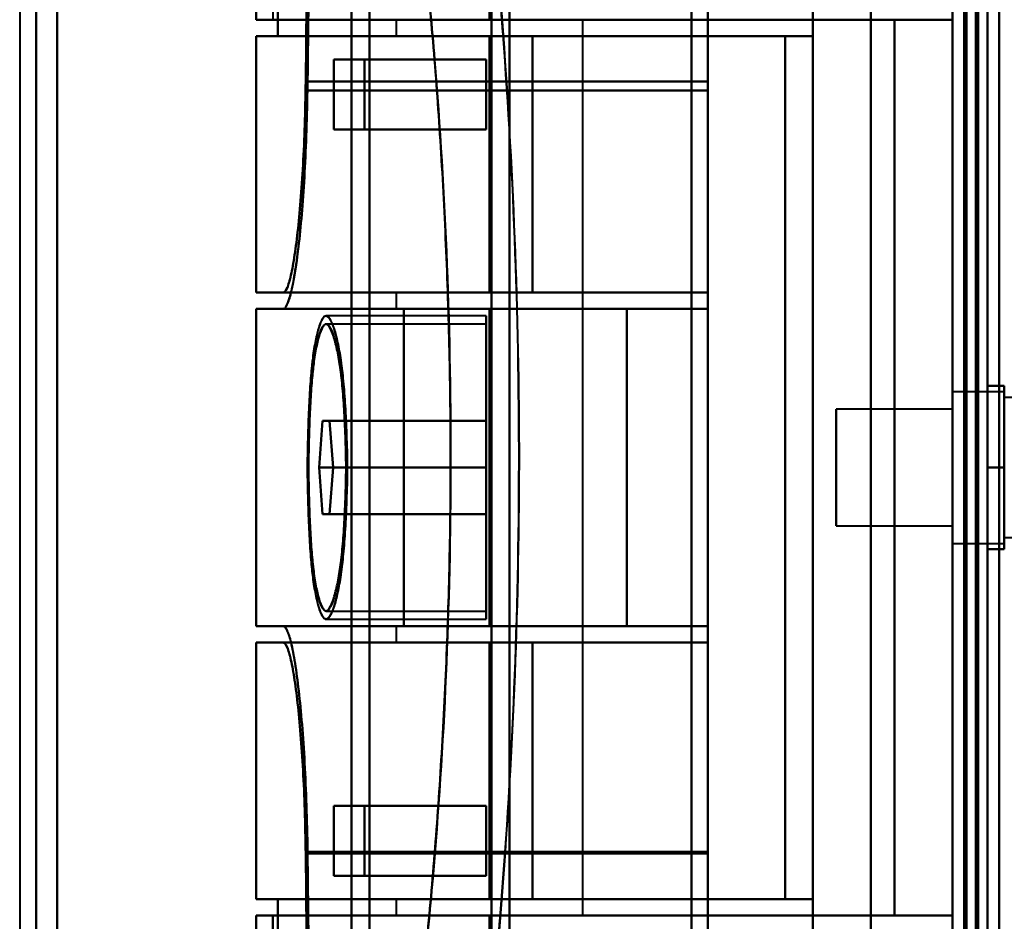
# Model space of a CAD drawing. Header units: millimetres. Extents: x -1087 to 1688, y -120 to 1046.
# Tile 8 of 78: x -625 to -583, y 239 to 278. Entities that reach past the tile are written whole.
import ezdxf

# ---------------------------------------------------------------- set-up
doc = ezdxf.new("R2010")
doc.units = ezdxf.units.MM
doc.layers.add('A-GENM', color=13, linetype='Continuous', lineweight=40)
doc.layers.add('G-IMPT', color=8, linetype='Continuous', lineweight=40)

# ---------------------------------------------------------------- blocks, each defined once
blk = doc.blocks.new('Maintenance r21 - Maintenance r21-755170-Arrière')
at = {"layer": 'A-GENM'}
for p, q in [((-585, 0), (-585, 973.372)), ((-585, 973.372), (-585, 0))]:
    blk.add_line(p, q, dxfattribs=at)
blk = doc.blocks.new('Souche connecteur circulaire R23 - Souche connecteur circulaire R23-755163-Arrière')
at = {"layer": 'A-GENM'}
for p, q in [((-625, 349.372), (-625, 191.872)), ((-585, 191.872), (-585, 349.372))]:
    blk.add_line(p, q, dxfattribs=at)
blk = doc.blocks.new('NEXA 1000 CALQUES_dwg-755156-Arrière')
at = {"layer": 'G-IMPT'}
for p, q in [((-584.5, 972.272), (-584.5, 129.472)), ((-585, 937.772), (-585, 128.972)), ((-604, 196.883), (-604, 501.872)), ((-604, 501.872), (-604, 196.883)), ((-585, 501.872), (-585, 196.883)), ((-585, 501.872), (-585, 184.872)), ((-585, 184.872), (-585, 501.872)), ((-585, 184.872), (-585, 501.872)), ((-584.5, 196.883), (-584.5, 501.872)), ((-584.5, 501.872), (-584.5, 184.872)), ((-584.5, 501.872), (-584.5, 184.872)), ((-584.5, 184.872), (-584.5, 501.872)), ((-604.773, 197.429), (-604.773, 501.281)), ((-604.773, 501.281), (-604.773, 197.429)), ((-623.387, 197.839), (-623.387, 500.838)), ((-623.387, 500.838), (-623.387, 197.839)), ((-610, 197.839), (-610, 500.838)), ((-610, 500.838), (-610, 197.839)), ((-624.3, 198.386), (-624.3, 500.246)), ((-624.3, 500.246), (-624.3, 198.386)), ((-610.773, 198.386), (-610.773, 500.246)), ((-610.773, 500.246), (-610.773, 198.386)), ((-604, 184.872), (-604, 489.862)), ((-604, 489.862), (-604, 184.872)), ((-604.773, 185.464), (-604.773, 489.315)), ((-604.773, 489.315), (-604.773, 185.464)), ((-623.387, 185.907), (-623.387, 488.906)), ((-623.387, 488.906), (-623.387, 185.907)), ((-610, 185.907), (-610, 488.906)), ((-610, 488.906), (-610, 185.907)), ((-624.3, 186.498), (-624.3, 488.359)), ((-624.3, 488.359), (-624.3, 186.498)), ((-610.773, 186.498), (-610.773, 488.359)), ((-610.773, 488.359), (-610.773, 186.498)), ((-596.2, 223.194), (-596.2, 293.194)), ((-596.2, 293.194), (-596.2, 223.194)), ((-595.5, 293.194), (-595.5, 223.194)), ((-595.5, 223.194), (-595.5, 293.194)), ((-585, 293.194), (-585, 223.194)), ((-585, 223.194), (-585, 293.194)), ((-596.2, 292.713), (-596.2, 223.693)), ((-596.2, 223.693), (-596.2, 292.713)), ((-595.5, 223.693), (-595.5, 292.713)), ((-595.5, 292.713), (-595.5, 223.693)), ((-614.861, 278.899), (-614.861, 277.572)), ((-614.861, 277.572), (-604.861, 277.572)), ((-604.861, 277.572), (-614.861, 277.572)), ((-614.857, 277.572), (-614.152, 277.572)), ((-608.861, 277.572), (-608.861, 276.872)), ((-604.861, 277.572), (-608.861, 277.572)), ((-608.861, 277.572), (-604.861, 277.572)), ((-600.861, 277.572), (-604.861, 277.572)), ((-604.861, 277.572), (-600.861, 277.572)), ((-600.861, 239.172), (-600.861, 277.572)), ((-614.861, 276.872), (-614.861, 265.872)), ((-604.861, 276.872), (-614.861, 276.872)), ((-614.861, 276.872), (-604.861, 276.872)), ((-613.936, 276.872), (-614.857, 276.872)), ((-614.857, 276.872), (-613.936, 276.872)), ((-608.861, 276.872), (-604.861, 276.872)), ((-604.861, 276.872), (-608.861, 276.872)), ((-592.174, 276.872), (-603.015, 276.872)), ((-603.015, 276.872), (-592.174, 276.872)), ((-610.22, 275.872), (-611.528, 275.872)), ((-611.528, 275.872), (-610.22, 275.872)), ((-595.5, 265.872), (-595.5, 274.917)), ((-595.5, 274.917), (-595.5, 265.872)), ((-595.5, 274.534), (-595.5, 265.172)), ((-595.5, 265.172), (-595.5, 274.534)), ((-611.528, 272.872), (-610.22, 272.872)), ((-610.22, 272.872), (-611.528, 272.872)), ((-614.861, 265.872), (-604.861, 265.872)), ((-604.861, 265.872), (-614.861, 265.872)), ((-614.857, 265.872), (-613.709, 265.872)), ((-613.709, 265.872), (-614.857, 265.872)), ((-613.709, 265.872), (-595.5, 265.872)), ((-608.861, 265.872), (-608.861, 265.172)), ((-604.861, 265.872), (-608.861, 265.872)), ((-608.861, 265.872), (-604.861, 265.872)), ((-603.015, 265.872), (-595.5, 265.872)), ((-595.5, 265.872), (-603.015, 265.872)), ((-614.861, 265.172), (-614.861, 251.572)), ((-608.536, 265.172), (-614.861, 265.172)), ((-614.861, 265.172), (-608.536, 265.172)), ((-613.709, 265.172), (-614.857, 265.172)), ((-614.857, 265.172), (-613.709, 265.172)), ((-608.861, 265.172), (-604.861, 265.172)), ((-604.861, 265.172), (-608.861, 265.172)), ((-598.974, 265.172), (-595.5, 265.172)), ((-595.5, 265.172), (-598.974, 265.172)), ((-605, 264.872), (-611.865, 264.872)), ((-605, 264.872), (-605, 258.372)), ((-605, 258.372), (-605, 264.872)), ((-605, 264.522), (-611.865, 264.522)), ((-605, 258.372), (-605, 264.522)), ((-605, 264.522), (-605, 258.372)), ((-582.785, 261.622), (-585, 261.622)), ((-585, 261.622), (-585, 258.372)), ((-585, 258.372), (-585, 261.622)), ((-582.785, 259.997), (-582.785, 261.622)), ((-582.785, 261.622), (-582.785, 256.747)), ((-581.5, 261.372), (-582.785, 261.372)), ((-582.785, 261.372), (-582.785, 256.872)), ((-582.785, 256.872), (-582.785, 261.372)), ((-585, 261.187), (-585, 255.122)), ((-582.785, 255.122), (-582.785, 261.187)), ((-585, 260.872), (-590, 260.872)), ((-590, 258.372), (-590, 260.872)), ((-590, 260.872), (-590, 258.372)), ((-585, 258.372), (-585, 260.872)), ((-585, 260.872), (-585, 258.372)), ((-612.014, 260.372), (-612.16, 258.372)), ((-612.16, 258.372), (-612.014, 260.372)), ((-612.014, 260.372), (-611.711, 260.372)), ((-611.711, 260.372), (-612.014, 260.372)), ((-611.554, 258.372), (-611.711, 260.372)), ((-611.711, 260.372), (-611.554, 258.372)), ((-582.785, 255.558), (-582.785, 259.997)), ((-582.785, 259.997), (-582.785, 255.122)), ((-582.785, 259.872), (-582.785, 255.372)), ((-582.785, 255.372), (-582.785, 259.872)), ((-612.16, 258.372), (-612.014, 256.372)), ((-612.014, 256.372), (-612.16, 258.372)), ((-611.711, 256.372), (-611.554, 258.372)), ((-611.554, 258.372), (-611.711, 256.372)), ((-605, 258.372), (-605, 251.872)), ((-605, 252.222), (-605, 258.372)), ((-605, 251.872), (-605, 258.372)), ((-605, 258.372), (-605, 252.222)), ((-590, 255.872), (-590, 258.372)), ((-590, 258.372), (-590, 255.872)), ((-585, 258.372), (-585, 255.558)), ((-585, 255.872), (-585, 258.372)), ((-585, 255.122), (-585, 258.372)), ((-585, 258.372), (-585, 255.872)), ((-611.711, 256.372), (-612.014, 256.372)), ((-612.014, 256.372), (-611.711, 256.372)), ((-590, 255.872), (-585, 255.872)), ((-585, 255.122), (-582.785, 255.122)), ((-582.785, 255.372), (-581.5, 255.372)), ((-611.865, 252.222), (-605, 252.222)), ((-611.865, 251.872), (-605, 251.872)), ((-614.861, 251.572), (-608.536, 251.572)), ((-608.536, 251.572), (-614.861, 251.572)), ((-614.857, 251.572), (-613.709, 251.572)), ((-613.709, 251.572), (-614.857, 251.572)), ((-608.861, 251.572), (-608.861, 250.872)), ((-604.861, 251.572), (-608.861, 251.572)), ((-608.861, 251.572), (-604.861, 251.572)), ((-595.5, 251.572), (-598.974, 251.572)), ((-598.974, 251.572), (-595.5, 251.572)), ((-595.5, 251.572), (-595.5, 241.894)), ((-595.5, 241.894), (-595.5, 251.572)), ((-614.861, 250.872), (-614.861, 239.872)), ((-604.861, 250.872), (-614.861, 250.872)), ((-614.861, 250.872), (-604.861, 250.872)), ((-613.709, 250.872), (-614.857, 250.872)), ((-614.857, 250.872), (-613.709, 250.872)), ((-595.5, 250.872), (-613.709, 250.872)), ((-608.861, 250.872), (-604.861, 250.872)), ((-604.861, 250.872), (-608.861, 250.872)), ((-595.5, 250.872), (-603.015, 250.872)), ((-603.015, 250.872), (-595.5, 250.872)), ((-595.5, 241.827), (-595.5, 250.872)), ((-595.5, 250.872), (-595.5, 241.827)), ((-610.22, 243.872), (-611.528, 243.872)), ((-611.528, 243.872), (-610.22, 243.872)), ((-611.528, 240.872), (-610.22, 240.872)), ((-610.22, 240.872), (-611.528, 240.872)), ((-614.861, 239.872), (-604.861, 239.872)), ((-604.861, 239.872), (-614.861, 239.872)), ((-614.857, 239.872), (-613.936, 239.872)), ((-613.936, 239.872), (-614.857, 239.872)), ((-608.861, 239.872), (-608.861, 239.172)), ((-604.861, 239.872), (-608.861, 239.872)), ((-608.861, 239.872), (-604.861, 239.872)), ((-603.015, 239.872), (-592.174, 239.872)), ((-592.174, 239.872), (-603.015, 239.872)), ((-614.861, 239.172), (-614.861, 237.846)), ((-604.861, 239.172), (-614.861, 239.172)), ((-614.861, 239.172), (-604.861, 239.172)), ((-614.152, 239.172), (-614.857, 239.172)), ((-614.857, 239.172), (-614.152, 239.172)), ((-608.861, 239.172), (-604.861, 239.172)), ((-604.861, 239.172), (-608.861, 239.172)), ((-604.861, 239.172), (-600.861, 239.172)), ((-600.861, 239.172), (-604.861, 239.172))]:
    blk.add_line(p, q, dxfattribs=at)
at = {"layer": 'G-IMPT', "flags": 128}
for points in [[(-585, 128.972), (-585, 339.922), (-585, 550.872), (-585, 761.822), (-585, 972.772)], [(-585, 972.772), (-585, 761.822), (-585, 550.872), (-585, 339.922), (-585, 128.972)], [(-584.5, 128.972), (-584.5, 339.922), (-584.5, 550.872), (-584.5, 761.822), (-584.5, 972.772)], [(-584.4, 972.772), (-584.4, 761.822), (-584.4, 550.872), (-584.4, 339.922), (-584.4, 128.972)], [(-584.4, 972.772), (-584.4, 761.822), (-584.4, 550.872), (-584.4, 339.922), (-584.4, 128.972)], [(-584.4, 128.972), (-584.4, 339.922), (-584.4, 550.872), (-584.4, 761.822), (-584.4, 972.772)], [(-584.5, 972.272), (-584.5, 761.572), (-584.5, 550.872), (-584.5, 340.172), (-584.5, 129.472)], [(-584.5, 129.472), (-584.5, 340.172), (-584.5, 550.872), (-584.5, 761.572), (-584.5, 972.272)], [(-584.5, 129.472), (-584.5, 340.172), (-584.5, 550.872), (-584.5, 761.572), (-584.5, 972.272)], [(-584.5, 972.272), (-584.5, 761.572), (-584.5, 550.872), (-584.5, 340.172), (-584.5, 129.472)], [(-584.5, 972.272), (-584.5, 761.572), (-584.5, 550.872), (-584.5, 340.172), (-584.5, 129.472)], [(-584.5, 129.472), (-584.5, 340.172), (-584.5, 550.872), (-584.5, 761.572), (-584.5, 972.272)], [(-584, 972.272), (-584, 761.572), (-584, 550.872), (-584, 340.172), (-584, 129.472)], [(-584, 129.472), (-584, 340.172), (-584, 550.872), (-584, 761.572), (-584, 972.272)], [(-584, 972.272), (-584, 761.572), (-584, 550.872), (-584, 340.172), (-584, 129.472)], [(-583.9, 129.472), (-583.9, 340.172), (-583.9, 550.872), (-583.9, 761.572), (-583.9, 972.272)], [(-583.9, 129.472), (-583.9, 340.172), (-583.9, 550.872), (-583.9, 761.572), (-583.9, 972.272)], [(-583.9, 972.272), (-583.9, 761.572), (-583.9, 550.872), (-583.9, 340.172), (-583.9, 129.472)], [(-585, 937.772), (-585, 735.572), (-585, 533.372), (-585, 331.172), (-585, 128.972)], [(-585, 128.972), (-585, 331.172), (-585, 533.372), (-585, 735.572), (-585, 937.772)], [(-584.5, 937.772), (-584.5, 735.572), (-584.5, 533.372), (-584.5, 331.172), (-584.5, 128.972)], [(-584.4, 128.972), (-584.4, 331.172), (-584.4, 533.372), (-584.4, 735.572), (-584.4, 937.772)], [(-584.4, 128.972), (-584.4, 331.172), (-584.4, 533.372), (-584.4, 735.572), (-584.4, 937.772)], [(-584.4, 937.772), (-584.4, 735.572), (-584.4, 533.372), (-584.4, 331.172), (-584.4, 128.972)], [(-583.5, 937.272), (-583.5, 735.322), (-583.5, 533.372), (-583.5, 331.422), (-583.5, 129.472)], [(-583.5, 129.472), (-583.5, 331.422), (-583.5, 533.372), (-583.5, 735.322), (-583.5, 937.272)], [(-583.5, 129.472), (-583.5, 331.422), (-583.5, 533.372), (-583.5, 735.322), (-583.5, 937.272)], [(-583.5, 937.272), (-583.5, 735.322), (-583.5, 533.372), (-583.5, 331.422), (-583.5, 129.472)], [(-584.5, 198.372), (-584.5, 228.372), (-584.5, 258.372), (-584.5, 288.372), (-584.5, 318.372)], [(-584.5, 318.372), (-584.5, 288.372), (-584.5, 258.372), (-584.5, 228.372), (-584.5, 198.372)], [(-584.5, 198.372), (-584.5, 228.372), (-584.5, 258.372), (-584.5, 288.372), (-584.5, 318.372)], [(-584.5, 318.372), (-584.5, 288.372), (-584.5, 258.372), (-584.5, 228.372), (-584.5, 198.372)], [(-583.5, 318.372), (-583.5, 288.372), (-583.5, 258.372), (-583.5, 228.372), (-583.5, 198.372)], [(-583.5, 198.372), (-583.5, 228.372), (-583.5, 258.372), (-583.5, 288.372), (-583.5, 318.372)], [(-583.5, 318.372), (-583.5, 288.372), (-583.5, 258.372), (-583.5, 228.372), (-583.5, 198.372)], [(-583.5, 198.372), (-583.5, 228.372), (-583.5, 258.372), (-583.5, 288.372), (-583.5, 318.372)], [(-595.5, 297.872), (-595.5, 292.134), (-595.5, 286.395), (-595.5, 280.656), (-595.5, 274.917)], [(-595.5, 274.917), (-595.5, 280.656), (-595.5, 286.395), (-595.5, 292.134), (-595.5, 297.872)], [(-591, 297.872), (-591, 278.122), (-591, 258.372), (-591, 238.622), (-591, 218.872)], [(-591, 218.872), (-591, 238.622), (-591, 258.372), (-591, 278.122), (-591, 297.872)], [(-588.509, 297.872), (-588.509, 278.122), (-588.509, 258.372), (-588.509, 238.622), (-588.509, 218.872)], [(-588.509, 218.872), (-588.509, 238.622), (-588.509, 258.372), (-588.509, 278.122), (-588.509, 297.872)], [(-585, 297.872), (-585, 278.122), (-585, 258.372), (-585, 238.622), (-585, 218.872)], [(-585, 218.872), (-585, 238.622), (-585, 258.372), (-585, 278.122), (-585, 297.872)], [(-595.5, 274.534), (-595.5, 280.194), (-595.5, 285.853), (-595.5, 291.513), (-595.5, 297.172)], [(-595.5, 297.172), (-595.5, 291.513), (-595.5, 285.853), (-595.5, 280.194), (-595.5, 274.534)], [(-612.52, 294.872), (-612.575, 289.885), (-612.63, 284.896), (-612.684, 279.907), (-612.738, 274.917)], [(-612.738, 274.917), (-612.684, 279.907), (-612.63, 284.896), (-612.575, 289.885), (-612.52, 294.872)], [(-612.663, 274.534), (-612.608, 279.62), (-612.552, 284.705), (-612.495, 289.789), (-612.437, 294.872)], [(-612.437, 294.872), (-612.495, 289.789), (-612.552, 284.705), (-612.608, 279.62), (-612.663, 274.534)], [(-613.936, 291.872), (-613.936, 288.122), (-613.936, 284.372), (-613.936, 280.622), (-613.936, 276.872)], [(-613.936, 276.872), (-613.936, 280.622), (-613.936, 284.372), (-613.936, 288.122), (-613.936, 291.872)], [(-591, 276.872), (-591, 280.622), (-591, 284.372), (-591, 288.122), (-591, 291.872)], [(-591, 291.872), (-591, 288.122), (-591, 284.372), (-591, 280.622), (-591, 276.872)], [(-614.152, 291.172), (-614.152, 287.772), (-614.152, 284.372), (-614.152, 280.972), (-614.152, 277.572)], [(-585, 225.572), (-585, 241.972), (-585, 258.372), (-585, 274.772), (-585, 291.172)], [(-585, 291.172), (-585, 274.772), (-585, 258.372), (-585, 241.972), (-585, 225.572)], [(-585, 225.572), (-585, 241.972), (-585, 258.372), (-585, 274.772), (-585, 291.172)], [(-585, 225.572), (-585, 241.972), (-585, 258.372), (-585, 274.772), (-585, 291.172)], [(-585, 291.172), (-585, 274.772), (-585, 258.372), (-585, 241.972), (-585, 225.572)], [(-585, 291.172), (-585, 274.772), (-585, 258.372), (-585, 241.972), (-585, 225.572)], [(-584.5, 291.172), (-584.5, 274.772), (-584.5, 258.372), (-584.5, 241.972), (-584.5, 225.572)], [(-584.5, 225.572), (-584.5, 241.972), (-584.5, 258.372), (-584.5, 274.772), (-584.5, 291.172)], [(-583, 225.572), (-583, 241.972), (-583, 258.372), (-583, 274.772), (-583, 291.172)], [(-583, 291.172), (-583, 274.772), (-583, 258.372), (-583, 241.972), (-583, 225.572)], [(-583, 225.572), (-583, 241.972), (-583, 258.372), (-583, 274.772), (-583, 291.172)], [(-583, 291.172), (-583, 274.772), (-583, 258.372), (-583, 241.972), (-583, 225.572)], [(-583, 291.172), (-583, 274.772), (-583, 258.372), (-583, 241.972), (-583, 225.572)], [(-583, 225.572), (-583, 241.972), (-583, 258.372), (-583, 274.772), (-583, 291.172)], [(-604.861, 287.872), (-604.861, 285.297), (-604.861, 282.722), (-604.861, 280.147), (-604.861, 277.572)], [(-604.861, 277.572), (-604.861, 280.147), (-604.861, 282.722), (-604.861, 285.297), (-604.861, 287.872)], [(-585, 287.872), (-585, 273.122), (-585, 258.372), (-585, 243.622), (-585, 228.872)], [(-585, 228.872), (-585, 243.622), (-585, 258.372), (-585, 273.122), (-585, 287.872)], [(-614.857, 277.572), (-614.857, 277.866), (-614.857, 278.159), (-614.857, 278.453), (-614.857, 278.746)], [(-614.152, 277.572), (-607.489, 277.572), (-600.826, 277.572), (-594.163, 277.572), (-587.5, 277.572)], [(-587.5, 277.572), (-594.163, 277.572), (-600.826, 277.572), (-607.489, 277.572), (-614.152, 277.572)], [(-604.861, 277.572), (-600.521, 277.572), (-596.18, 277.572), (-591.84, 277.572), (-587.5, 277.572)], [(-587.5, 277.572), (-591.84, 277.572), (-596.18, 277.572), (-600.521, 277.572), (-604.861, 277.572)], [(-585, 277.572), (-585.625, 277.572), (-586.25, 277.572), (-586.875, 277.572), (-587.5, 277.572)], [(-587.5, 277.572), (-587.5, 267.972), (-587.5, 258.372), (-587.5, 248.772), (-587.5, 239.172)], [(-587.5, 239.172), (-587.5, 248.772), (-587.5, 258.372), (-587.5, 267.972), (-587.5, 277.572)], [(-587.5, 277.572), (-586.875, 277.572), (-586.25, 277.572), (-585.625, 277.572), (-585, 277.572)], [(-587.5, 239.172), (-587.5, 248.772), (-587.5, 258.372), (-587.5, 267.972), (-587.5, 277.572)], [(-587.5, 277.572), (-587.5, 267.972), (-587.5, 258.372), (-587.5, 248.772), (-587.5, 239.172)], [(-587.5, 277.572), (-587.5, 267.972), (-587.5, 258.372), (-587.5, 248.772), (-587.5, 239.172)], [(-587.5, 239.172), (-587.5, 248.772), (-587.5, 258.372), (-587.5, 267.972), (-587.5, 277.572)], [(-587.5, 277.572), (-587.5, 267.972), (-587.5, 258.372), (-587.5, 248.772), (-587.5, 239.172)], [(-587.5, 277.572), (-586.875, 277.572), (-586.25, 277.572), (-585.625, 277.572), (-585, 277.572)], [(-585, 277.572), (-585.625, 277.572), (-586.25, 277.572), (-586.875, 277.572), (-587.5, 277.572)], [(-587.5, 239.172), (-587.5, 248.772), (-587.5, 258.372), (-587.5, 267.972), (-587.5, 277.572)], [(-585, 239.172), (-585, 248.772), (-585, 258.372), (-585, 267.972), (-585, 277.572)], [(-585, 277.572), (-585, 267.972), (-585, 258.372), (-585, 248.772), (-585, 239.172)], [(-585, 239.172), (-585, 248.772), (-585, 258.372), (-585, 267.972), (-585, 277.572)], [(-585, 277.572), (-585, 267.972), (-585, 258.372), (-585, 248.772), (-585, 239.172)], [(-614.857, 276.872), (-614.857, 274.122), (-614.857, 271.372), (-614.857, 268.622), (-614.857, 265.872)], [(-614.857, 265.872), (-614.857, 268.622), (-614.857, 271.372), (-614.857, 274.122), (-614.857, 276.872)], [(-613.936, 276.872), (-608.202, 276.872), (-602.468, 276.872), (-596.734, 276.872), (-591, 276.872)], [(-591, 276.872), (-596.734, 276.872), (-602.468, 276.872), (-608.202, 276.872), (-613.936, 276.872)], [(-592.174, 276.872), (-595.346, 276.872), (-598.517, 276.872), (-601.689, 276.872), (-604.861, 276.872)], [(-604.861, 276.872), (-604.861, 274.122), (-604.861, 271.372), (-604.861, 268.622), (-604.861, 265.872)], [(-604.861, 265.872), (-604.861, 268.622), (-604.861, 271.372), (-604.861, 274.122), (-604.861, 276.872)], [(-604.861, 276.872), (-601.396, 276.872), (-597.93, 276.872), (-594.465, 276.872), (-591, 276.872)], [(-591, 276.872), (-594.465, 276.872), (-597.93, 276.872), (-601.396, 276.872), (-604.861, 276.872)], [(-604.861, 276.872), (-601.689, 276.872), (-598.517, 276.872), (-595.346, 276.872), (-592.174, 276.872)], [(-603.015, 276.872), (-603.477, 276.872), (-603.938, 276.872), (-604.399, 276.872), (-604.861, 276.872)], [(-604.861, 265.872), (-604.861, 268.622), (-604.861, 271.372), (-604.861, 274.122), (-604.861, 276.872)], [(-604.861, 276.872), (-604.399, 276.872), (-603.938, 276.872), (-603.477, 276.872), (-603.015, 276.872)], [(-604.861, 276.872), (-604.861, 274.122), (-604.861, 271.372), (-604.861, 268.622), (-604.861, 265.872)], [(-604.861, 265.872), (-604.861, 268.622), (-604.861, 271.372), (-604.861, 274.122), (-604.861, 276.872)], [(-604.861, 276.872), (-604.861, 274.122), (-604.861, 271.372), (-604.861, 268.622), (-604.861, 265.872)], [(-603.015, 265.872), (-603.015, 268.622), (-603.015, 271.372), (-603.015, 274.122), (-603.015, 276.872)], [(-603.015, 276.872), (-603.015, 274.122), (-603.015, 271.372), (-603.015, 268.622), (-603.015, 265.872)], [(-592.174, 239.872), (-592.174, 249.122), (-592.174, 258.372), (-592.174, 267.622), (-592.174, 276.872)], [(-592.174, 276.872), (-592.174, 267.622), (-592.174, 258.372), (-592.174, 249.122), (-592.174, 239.872)], [(-591, 276.872), (-591, 267.622), (-591, 258.372), (-591, 249.122), (-591, 239.872)], [(-591, 239.872), (-591, 249.122), (-591, 258.372), (-591, 267.622), (-591, 276.872)], [(-611.528, 272.872), (-611.528, 273.622), (-611.528, 274.372), (-611.528, 275.122), (-611.528, 275.872)], [(-611.528, 275.872), (-609.896, 275.872), (-608.264, 275.872), (-606.632, 275.872), (-605, 275.872)], [(-611.528, 275.872), (-611.528, 275.122), (-611.528, 274.372), (-611.528, 273.622), (-611.528, 272.872)], [(-605, 275.872), (-606.632, 275.872), (-608.264, 275.872), (-609.896, 275.872), (-611.528, 275.872)], [(-610.22, 275.872), (-610.22, 275.122), (-610.22, 274.372), (-610.22, 273.622), (-610.22, 272.872)], [(-610.22, 272.872), (-610.22, 273.622), (-610.22, 274.372), (-610.22, 275.122), (-610.22, 275.872)], [(-610.22, 275.872), (-608.915, 275.872), (-607.61, 275.872), (-606.305, 275.872), (-605, 275.872)], [(-605, 275.872), (-606.305, 275.872), (-607.61, 275.872), (-608.915, 275.872), (-610.22, 275.872)], [(-605, 272.872), (-605, 273.622), (-605, 274.372), (-605, 275.122), (-605, 275.872)], [(-605, 275.872), (-605, 275.122), (-605, 274.372), (-605, 273.622), (-605, 272.872)], [(-605, 275.872), (-605, 275.122), (-605, 274.372), (-605, 273.622), (-605, 272.872)], [(-605, 272.872), (-605, 273.622), (-605, 274.372), (-605, 275.122), (-605, 275.872)], [(-595.5, 274.917), (-599.809, 274.917), (-604.119, 274.917), (-608.428, 274.917), (-612.738, 274.917)], [(-612.738, 274.917), (-608.428, 274.917), (-604.119, 274.917), (-599.809, 274.917), (-595.5, 274.917)], [(-595.5, 274.534), (-599.791, 274.534), (-604.082, 274.534), (-608.373, 274.534), (-612.663, 274.534)], [(-612.663, 274.534), (-608.373, 274.534), (-604.082, 274.534), (-599.791, 274.534), (-595.5, 274.534)], [(-605, 272.872), (-606.632, 272.872), (-608.264, 272.872), (-609.896, 272.872), (-611.528, 272.872)], [(-611.528, 272.872), (-609.896, 272.872), (-608.264, 272.872), (-606.632, 272.872), (-605, 272.872)], [(-605, 272.872), (-606.305, 272.872), (-607.61, 272.872), (-608.915, 272.872), (-610.22, 272.872)], [(-610.22, 272.872), (-608.915, 272.872), (-607.61, 272.872), (-606.305, 272.872), (-605, 272.872)], [(-595.5, 265.872), (-600.052, 265.872), (-604.604, 265.872), (-609.157, 265.872), (-613.709, 265.872)], [(-613.709, 265.872), (-609.157, 265.872), (-604.604, 265.872), (-600.052, 265.872), (-595.5, 265.872)], [(-604.861, 265.872), (-602.521, 265.872), (-600.18, 265.872), (-597.84, 265.872), (-595.5, 265.872)], [(-595.5, 265.872), (-597.84, 265.872), (-600.18, 265.872), (-602.521, 265.872), (-604.861, 265.872)], [(-595.5, 265.872), (-597.84, 265.872), (-600.18, 265.872), (-602.521, 265.872), (-604.861, 265.872)], [(-604.861, 265.872), (-602.521, 265.872), (-600.18, 265.872), (-597.84, 265.872), (-595.5, 265.872)], [(-604.861, 265.872), (-604.399, 265.872), (-603.938, 265.872), (-603.477, 265.872), (-603.015, 265.872)], [(-603.015, 265.872), (-603.477, 265.872), (-603.938, 265.872), (-604.399, 265.872), (-604.861, 265.872)], [(-595.5, 265.872), (-595.5, 265.697), (-595.5, 265.522), (-595.5, 265.347), (-595.5, 265.172)], [(-595.5, 265.172), (-595.5, 265.347), (-595.5, 265.522), (-595.5, 265.697), (-595.5, 265.872)], [(-595.5, 265.172), (-595.5, 265.347), (-595.5, 265.522), (-595.5, 265.697), (-595.5, 265.872)], [(-595.5, 265.872), (-595.5, 265.697), (-595.5, 265.522), (-595.5, 265.347), (-595.5, 265.172)], [(-595.5, 265.172), (-595.5, 265.347), (-595.5, 265.522), (-595.5, 265.697), (-595.5, 265.872)], [(-595.5, 265.872), (-595.5, 265.697), (-595.5, 265.522), (-595.5, 265.347), (-595.5, 265.172)], [(-614.857, 265.172), (-614.857, 261.772), (-614.857, 258.372), (-614.857, 254.972), (-614.857, 251.572)], [(-614.857, 251.572), (-614.857, 254.972), (-614.857, 258.372), (-614.857, 261.772), (-614.857, 265.172)], [(-613.709, 265.172), (-609.157, 265.172), (-604.604, 265.172), (-600.052, 265.172), (-595.5, 265.172)], [(-595.5, 265.172), (-600.052, 265.172), (-604.604, 265.172), (-609.157, 265.172), (-613.709, 265.172)], [(-598.974, 265.172), (-601.365, 265.172), (-603.755, 265.172), (-606.146, 265.172), (-608.536, 265.172)], [(-608.536, 251.572), (-608.536, 254.972), (-608.536, 258.372), (-608.536, 261.772), (-608.536, 265.172)], [(-608.536, 265.172), (-606.146, 265.172), (-603.755, 265.172), (-601.365, 265.172), (-598.974, 265.172)], [(-608.536, 265.172), (-608.536, 261.772), (-608.536, 258.372), (-608.536, 254.972), (-608.536, 251.572)], [(-595.5, 265.172), (-597.84, 265.172), (-600.18, 265.172), (-602.521, 265.172), (-604.861, 265.172)], [(-604.861, 265.172), (-604.861, 261.772), (-604.861, 258.372), (-604.861, 254.972), (-604.861, 251.572)], [(-604.861, 251.572), (-604.861, 254.972), (-604.861, 258.372), (-604.861, 261.772), (-604.861, 265.172)], [(-604.861, 265.172), (-602.521, 265.172), (-600.18, 265.172), (-597.84, 265.172), (-595.5, 265.172)], [(-604.861, 265.172), (-602.521, 265.172), (-600.18, 265.172), (-597.84, 265.172), (-595.5, 265.172)], [(-595.5, 265.172), (-597.84, 265.172), (-600.18, 265.172), (-602.521, 265.172), (-604.861, 265.172)], [(-604.861, 251.572), (-604.861, 254.972), (-604.861, 258.372), (-604.861, 261.772), (-604.861, 265.172)], [(-604.861, 265.172), (-604.861, 261.772), (-604.861, 258.372), (-604.861, 254.972), (-604.861, 251.572)], [(-598.974, 251.572), (-598.974, 254.972), (-598.974, 258.372), (-598.974, 261.772), (-598.974, 265.172)], [(-598.974, 265.172), (-598.974, 261.772), (-598.974, 258.372), (-598.974, 254.972), (-598.974, 251.572)], [(-583.5, 261.872), (-583.5, 260.997), (-583.5, 260.122), (-583.5, 259.247), (-583.5, 258.372)], [(-582.785, 261.872), (-582.964, 261.872), (-583.143, 261.872), (-583.321, 261.872), (-583.5, 261.872)], [(-583.5, 261.872), (-583.321, 261.872), (-583.143, 261.872), (-582.964, 261.872), (-582.785, 261.872)], [(-582.785, 261.872), (-582.964, 261.872), (-583.143, 261.872), (-583.321, 261.872), (-583.5, 261.872)], [(-583.5, 258.372), (-583.5, 259.247), (-583.5, 260.122), (-583.5, 260.997), (-583.5, 261.872)], [(-583.5, 261.872), (-583.321, 261.872), (-583.143, 261.872), (-582.964, 261.872), (-582.785, 261.872)], [(-583.5, 258.372), (-583.5, 259.247), (-583.5, 260.122), (-583.5, 260.997), (-583.5, 261.872)], [(-583.5, 261.872), (-583.5, 260.997), (-583.5, 260.122), (-583.5, 259.247), (-583.5, 258.372)], [(-582.785, 258.372), (-582.785, 259.247), (-582.785, 260.122), (-582.785, 260.997), (-582.785, 261.872)], [(-582.785, 261.872), (-582.785, 260.997), (-582.785, 260.122), (-582.785, 259.247), (-582.785, 258.372)], [(-605, 260.372), (-606.754, 260.372), (-608.507, 260.372), (-610.261, 260.372), (-612.014, 260.372)], [(-612.014, 260.372), (-610.261, 260.372), (-608.507, 260.372), (-606.754, 260.372), (-605, 260.372)], [(-611.711, 260.372), (-610.033, 260.372), (-608.356, 260.372), (-606.678, 260.372), (-605, 260.372)], [(-605, 260.372), (-606.678, 260.372), (-608.356, 260.372), (-610.033, 260.372), (-611.711, 260.372)], [(-605, 258.372), (-605, 258.872), (-605, 259.372), (-605, 259.872), (-605, 260.372)], [(-605, 260.372), (-605, 259.872), (-605, 259.372), (-605, 258.872), (-605, 258.372)], [(-605, 260.372), (-605, 259.872), (-605, 259.372), (-605, 258.872), (-605, 258.372)], [(-605, 258.372), (-605, 258.872), (-605, 259.372), (-605, 259.872), (-605, 260.372)], [(-605, 258.372), (-606.79, 258.372), (-608.58, 258.372), (-610.37, 258.372), (-612.16, 258.372)], [(-612.16, 258.372), (-610.37, 258.372), (-608.58, 258.372), (-606.79, 258.372), (-605, 258.372)], [(-611.554, 258.372), (-609.916, 258.372), (-608.277, 258.372), (-606.639, 258.372), (-605, 258.372)], [(-605, 258.372), (-606.639, 258.372), (-608.277, 258.372), (-609.916, 258.372), (-611.554, 258.372)], [(-605, 256.372), (-605, 256.872), (-605, 257.372), (-605, 257.872), (-605, 258.372)], [(-605, 258.372), (-605, 257.872), (-605, 257.372), (-605, 256.872), (-605, 256.372)], [(-605, 258.372), (-605, 257.872), (-605, 257.372), (-605, 256.872), (-605, 256.372)], [(-605, 256.372), (-605, 256.872), (-605, 257.372), (-605, 257.872), (-605, 258.372)], [(-583.5, 254.872), (-583.5, 255.747), (-583.5, 256.622), (-583.5, 257.497), (-583.5, 258.372)], [(-583.5, 258.372), (-583.321, 258.372), (-583.143, 258.372), (-582.964, 258.372), (-582.785, 258.372)], [(-583.5, 258.372), (-583.5, 257.497), (-583.5, 256.622), (-583.5, 255.747), (-583.5, 254.872)], [(-582.785, 258.372), (-582.964, 258.372), (-583.143, 258.372), (-583.321, 258.372), (-583.5, 258.372)], [(-583.5, 258.372), (-583.321, 258.372), (-583.143, 258.372), (-582.964, 258.372), (-582.785, 258.372)], [(-582.785, 258.372), (-582.964, 258.372), (-583.143, 258.372), (-583.321, 258.372), (-583.5, 258.372)], [(-583.5, 254.872), (-583.5, 255.747), (-583.5, 256.622), (-583.5, 257.497), (-583.5, 258.372)], [(-583.5, 258.372), (-583.5, 257.497), (-583.5, 256.622), (-583.5, 255.747), (-583.5, 254.872)], [(-582.785, 258.372), (-582.785, 257.497), (-582.785, 256.622), (-582.785, 255.747), (-582.785, 254.872)], [(-582.785, 254.872), (-582.785, 255.747), (-582.785, 256.622), (-582.785, 257.497), (-582.785, 258.372)], [(-605, 256.372), (-606.754, 256.372), (-608.507, 256.372), (-610.261, 256.372), (-612.014, 256.372)], [(-612.014, 256.372), (-610.261, 256.372), (-608.507, 256.372), (-606.754, 256.372), (-605, 256.372)], [(-611.711, 256.372), (-610.033, 256.372), (-608.356, 256.372), (-606.678, 256.372), (-605, 256.372)], [(-605, 256.372), (-606.678, 256.372), (-608.356, 256.372), (-610.033, 256.372), (-611.711, 256.372)], [(-582.785, 254.872), (-582.964, 254.872), (-583.143, 254.872), (-583.321, 254.872), (-583.5, 254.872)], [(-583.5, 254.872), (-583.321, 254.872), (-583.143, 254.872), (-582.964, 254.872), (-582.785, 254.872)], [(-582.785, 254.872), (-582.964, 254.872), (-583.143, 254.872), (-583.321, 254.872), (-583.5, 254.872)], [(-583.5, 254.872), (-583.321, 254.872), (-583.143, 254.872), (-582.964, 254.872), (-582.785, 254.872)], [(-595.5, 251.572), (-600.052, 251.572), (-604.604, 251.572), (-609.157, 251.572), (-613.709, 251.572)], [(-613.709, 251.572), (-609.157, 251.572), (-604.604, 251.572), (-600.052, 251.572), (-595.5, 251.572)], [(-608.536, 251.572), (-606.146, 251.572), (-603.755, 251.572), (-601.365, 251.572), (-598.974, 251.572)], [(-598.974, 251.572), (-601.365, 251.572), (-603.755, 251.572), (-606.146, 251.572), (-608.536, 251.572)], [(-604.861, 251.572), (-602.521, 251.572), (-600.18, 251.572), (-597.84, 251.572), (-595.5, 251.572)], [(-595.5, 251.572), (-597.84, 251.572), (-600.18, 251.572), (-602.521, 251.572), (-604.861, 251.572)], [(-604.861, 251.572), (-602.521, 251.572), (-600.18, 251.572), (-597.84, 251.572), (-595.5, 251.572)], [(-595.5, 251.572), (-597.84, 251.572), (-600.18, 251.572), (-602.521, 251.572), (-604.861, 251.572)], [(-595.5, 251.572), (-595.5, 251.397), (-595.5, 251.222), (-595.5, 251.047), (-595.5, 250.872)], [(-595.5, 250.872), (-595.5, 251.047), (-595.5, 251.222), (-595.5, 251.397), (-595.5, 251.572)], [(-595.5, 250.872), (-595.5, 251.047), (-595.5, 251.222), (-595.5, 251.397), (-595.5, 251.572)], [(-595.5, 251.572), (-595.5, 251.397), (-595.5, 251.222), (-595.5, 251.047), (-595.5, 250.872)], [(-595.5, 250.872), (-595.5, 251.047), (-595.5, 251.222), (-595.5, 251.397), (-595.5, 251.572)], [(-595.5, 251.572), (-595.5, 251.397), (-595.5, 251.222), (-595.5, 251.047), (-595.5, 250.872)], [(-614.857, 250.872), (-614.857, 248.122), (-614.857, 245.372), (-614.857, 242.622), (-614.857, 239.872)], [(-614.857, 239.872), (-614.857, 242.622), (-614.857, 245.372), (-614.857, 248.122), (-614.857, 250.872)], [(-613.709, 250.872), (-609.157, 250.872), (-604.604, 250.872), (-600.052, 250.872), (-595.5, 250.872)], [(-595.5, 250.872), (-600.052, 250.872), (-604.604, 250.872), (-609.157, 250.872), (-613.709, 250.872)], [(-595.5, 250.872), (-597.84, 250.872), (-600.18, 250.872), (-602.521, 250.872), (-604.861, 250.872)], [(-604.861, 250.872), (-604.861, 248.122), (-604.861, 245.372), (-604.861, 242.622), (-604.861, 239.872)], [(-604.861, 250.872), (-602.521, 250.872), (-600.18, 250.872), (-597.84, 250.872), (-595.5, 250.872)], [(-604.861, 239.872), (-604.861, 242.622), (-604.861, 245.372), (-604.861, 248.122), (-604.861, 250.872)], [(-595.5, 250.872), (-597.84, 250.872), (-600.18, 250.872), (-602.521, 250.872), (-604.861, 250.872)], [(-604.861, 250.872), (-602.521, 250.872), (-600.18, 250.872), (-597.84, 250.872), (-595.5, 250.872)], [(-603.015, 250.872), (-603.477, 250.872), (-603.938, 250.872), (-604.399, 250.872), (-604.861, 250.872)], [(-604.861, 239.872), (-604.861, 242.622), (-604.861, 245.372), (-604.861, 248.122), (-604.861, 250.872)], [(-604.861, 250.872), (-604.399, 250.872), (-603.938, 250.872), (-603.477, 250.872), (-603.015, 250.872)], [(-604.861, 250.872), (-604.861, 248.122), (-604.861, 245.372), (-604.861, 242.622), (-604.861, 239.872)], [(-604.861, 239.872), (-604.861, 242.622), (-604.861, 245.372), (-604.861, 248.122), (-604.861, 250.872)], [(-604.861, 250.872), (-604.861, 248.122), (-604.861, 245.372), (-604.861, 242.622), (-604.861, 239.872)], [(-603.015, 239.872), (-603.015, 242.622), (-603.015, 245.372), (-603.015, 248.122), (-603.015, 250.872)], [(-603.015, 250.872), (-603.015, 248.122), (-603.015, 245.372), (-603.015, 242.622), (-603.015, 239.872)], [(-611.528, 240.872), (-611.528, 241.622), (-611.528, 242.372), (-611.528, 243.122), (-611.528, 243.872)], [(-611.528, 243.872), (-609.896, 243.872), (-608.264, 243.872), (-606.632, 243.872), (-605, 243.872)], [(-611.528, 243.872), (-611.528, 243.122), (-611.528, 242.372), (-611.528, 241.622), (-611.528, 240.872)], [(-605, 243.872), (-606.632, 243.872), (-608.264, 243.872), (-609.896, 243.872), (-611.528, 243.872)], [(-610.22, 243.872), (-610.22, 243.122), (-610.22, 242.372), (-610.22, 241.622), (-610.22, 240.872)], [(-610.22, 240.872), (-610.22, 241.622), (-610.22, 242.372), (-610.22, 243.122), (-610.22, 243.872)], [(-610.22, 243.872), (-608.915, 243.872), (-607.61, 243.872), (-606.305, 243.872), (-605, 243.872)], [(-605, 243.872), (-606.305, 243.872), (-607.61, 243.872), (-608.915, 243.872), (-610.22, 243.872)], [(-605, 243.872), (-605, 243.122), (-605, 242.372), (-605, 241.622), (-605, 240.872)], [(-605, 240.872), (-605, 241.622), (-605, 242.372), (-605, 243.122), (-605, 243.872)], [(-605, 243.872), (-605, 243.122), (-605, 242.372), (-605, 241.622), (-605, 240.872)], [(-605, 240.872), (-605, 241.622), (-605, 242.372), (-605, 243.122), (-605, 243.872)], [(-612.659, 241.894), (-608.37, 241.894), (-604.08, 241.894), (-599.79, 241.894), (-595.5, 241.894)], [(-612.437, 221.872), (-612.494, 226.877), (-612.549, 231.882), (-612.605, 236.888), (-612.659, 241.894)], [(-595.5, 241.894), (-599.79, 241.894), (-604.08, 241.894), (-608.37, 241.894), (-612.659, 241.894)], [(-612.659, 241.894), (-612.605, 236.888), (-612.549, 231.882), (-612.494, 226.877), (-612.437, 221.872)], [(-595.5, 219.572), (-595.5, 225.153), (-595.5, 230.733), (-595.5, 236.314), (-595.5, 241.894)], [(-595.5, 241.894), (-595.5, 236.314), (-595.5, 230.733), (-595.5, 225.153), (-595.5, 219.572)], [(-595.5, 241.827), (-599.809, 241.827), (-604.119, 241.827), (-608.428, 241.827), (-612.738, 241.827)], [(-612.738, 241.827), (-612.684, 236.838), (-612.63, 231.848), (-612.575, 226.86), (-612.52, 221.872)], [(-612.738, 241.827), (-608.428, 241.827), (-604.119, 241.827), (-599.809, 241.827), (-595.5, 241.827)], [(-612.52, 221.872), (-612.575, 226.86), (-612.63, 231.848), (-612.684, 236.838), (-612.738, 241.827)], [(-595.5, 241.827), (-595.5, 236.089), (-595.5, 230.35), (-595.5, 224.611), (-595.5, 218.872)], [(-595.5, 218.872), (-595.5, 224.611), (-595.5, 230.35), (-595.5, 236.089), (-595.5, 241.827)], [(-605, 240.872), (-606.632, 240.872), (-608.264, 240.872), (-609.896, 240.872), (-611.528, 240.872)], [(-611.528, 240.872), (-609.896, 240.872), (-608.264, 240.872), (-606.632, 240.872), (-605, 240.872)], [(-605, 240.872), (-606.305, 240.872), (-607.61, 240.872), (-608.915, 240.872), (-610.22, 240.872)], [(-610.22, 240.872), (-608.915, 240.872), (-607.61, 240.872), (-606.305, 240.872), (-605, 240.872)], [(-591, 239.872), (-596.734, 239.872), (-602.468, 239.872), (-608.202, 239.872), (-613.936, 239.872)], [(-613.936, 224.872), (-613.936, 228.622), (-613.936, 232.372), (-613.936, 236.122), (-613.936, 239.872)], [(-613.936, 239.872), (-608.202, 239.872), (-602.468, 239.872), (-596.734, 239.872), (-591, 239.872)], [(-613.936, 239.872), (-613.936, 236.122), (-613.936, 232.372), (-613.936, 228.622), (-613.936, 224.872)], [(-604.861, 239.872), (-601.689, 239.872), (-598.517, 239.872), (-595.346, 239.872), (-592.174, 239.872)], [(-591, 239.872), (-594.465, 239.872), (-597.93, 239.872), (-601.396, 239.872), (-604.861, 239.872)], [(-592.174, 239.872), (-595.346, 239.872), (-598.517, 239.872), (-601.689, 239.872), (-604.861, 239.872)], [(-604.861, 239.872), (-601.396, 239.872), (-597.93, 239.872), (-594.465, 239.872), (-591, 239.872)], [(-604.861, 239.872), (-604.399, 239.872), (-603.938, 239.872), (-603.477, 239.872), (-603.015, 239.872)], [(-603.015, 239.872), (-603.477, 239.872), (-603.938, 239.872), (-604.399, 239.872), (-604.861, 239.872)], [(-591, 224.872), (-591, 228.622), (-591, 232.372), (-591, 236.122), (-591, 239.872)], [(-591, 239.872), (-591, 236.122), (-591, 232.372), (-591, 228.622), (-591, 224.872)], [(-614.857, 237.999), (-614.857, 238.292), (-614.857, 238.586), (-614.857, 238.879), (-614.857, 239.172)], [(-614.857, 239.172), (-614.857, 238.879), (-614.857, 238.586), (-614.857, 238.292), (-614.857, 237.999)], [(-587.5, 239.172), (-594.163, 239.172), (-600.826, 239.172), (-607.489, 239.172), (-614.152, 239.172)], [(-614.152, 239.172), (-614.152, 235.772), (-614.152, 232.372), (-614.152, 228.972), (-614.152, 225.572)], [(-614.152, 239.172), (-607.489, 239.172), (-600.826, 239.172), (-594.163, 239.172), (-587.5, 239.172)], [(-614.152, 225.572), (-614.152, 228.972), (-614.152, 232.372), (-614.152, 235.772), (-614.152, 239.172)], [(-587.5, 239.172), (-591.84, 239.172), (-596.18, 239.172), (-600.521, 239.172), (-604.861, 239.172)], [(-604.861, 239.172), (-604.861, 236.597), (-604.861, 234.022), (-604.861, 231.447), (-604.861, 228.872)], [(-604.861, 228.872), (-604.861, 231.447), (-604.861, 234.022), (-604.861, 236.597), (-604.861, 239.172)], [(-604.861, 239.172), (-600.521, 239.172), (-596.18, 239.172), (-591.84, 239.172), (-587.5, 239.172)], [(-587.5, 239.172), (-586.875, 239.172), (-586.25, 239.172), (-585.625, 239.172), (-585, 239.172)], [(-585, 239.172), (-585.625, 239.172), (-586.25, 239.172), (-586.875, 239.172), (-587.5, 239.172)], [(-587.5, 239.172), (-586.875, 239.172), (-586.25, 239.172), (-585.625, 239.172), (-585, 239.172)], [(-585, 239.172), (-585.625, 239.172), (-586.25, 239.172), (-586.875, 239.172), (-587.5, 239.172)]]:
    blk.add_lwpolyline(points, dxfattribs=at)
at = {"layer": 'G-IMPT'}
blk.add_open_spline([(-606.163, 293.194), (-605.333, 288.509), (-604.098, 277.39), (-603.306, 257.922), (-604.236, 238.567), (-605.514, 227.718), (-606.359, 223.194)], degree=3, dxfattribs=at)
for points, knots in [([(-606.359, 223.194), (-605.975, 225.464), (-605.425, 229.199), (-604.8, 234.659), (-604.25, 240.525), (-603.759, 248.186), (-603.528, 257.96), (-603.688, 267.619), (-604.135, 275.496), (-604.644, 281.359), (-605.251, 287.031), (-605.787, 290.859), (-606.163, 293.194)], [0, 0, 0, 0, 0.125, 0.1875, 0.25, 0.375, 0.5, 0.625, 0.75, 0.8125, 0.875, 1, 1, 1, 1]), ([(-609.313, 225.33), (-608.913, 227.578), (-608.354, 231.125), (-607.729, 236.219), (-607.329, 240.194), (-606.998, 244.433), (-606.743, 248.911), (-606.576, 253.488), (-606.507, 257.986), (-606.542, 262.492), (-606.675, 267.091), (-606.898, 271.607), (-607.201, 275.898), (-607.578, 279.942), (-608.176, 285.147), (-608.722, 288.801), (-609.115, 291.13)], [0, 0, 0, 0, 0.125, 0.1875, 0.25, 0.3125, 0.375, 0.4375, 0.5, 0.5625, 0.625, 0.6875, 0.75, 0.8125, 0.875, 1, 1, 1, 1]), ([(-609.115, 291.13), (-608.737, 288.94), (-608.197, 285.349), (-607.585, 280.024), (-607.072, 274.515), (-606.62, 267.101), (-606.458, 258.006), (-606.692, 248.803), (-607.188, 241.594), (-607.743, 236.085), (-608.374, 230.96), (-608.927, 227.457), (-609.313, 225.33)], [0, 0, 0, 0, 0.125, 0.1875, 0.25, 0.375, 0.5, 0.625, 0.75, 0.8125, 0.875, 1, 1, 1, 1]), ([(-612.738, 274.917), (-612.756, 273.668), (-612.81, 271.844), (-612.951, 269.777), (-613.079, 268.431), (-613.229, 267.31), (-613.444, 266.21), (-613.6, 265.872), (-613.709, 265.872)], [0, 0, 0, 0, 0.25, 0.375, 0.5, 0.625, 0.75, 1, 1, 1, 1]), ([(-613.709, 265.872), (-613.655, 265.878), (-613.548, 265.997), (-613.39, 266.479), (-613.229, 267.321), (-613.079, 268.429), (-612.951, 269.777), (-612.81, 271.855), (-612.754, 273.619), (-612.738, 274.917)], [0, 0, 0, 0, 0.125, 0.25, 0.375, 0.5, 0.625, 0.75, 1, 1, 1, 1]), ([(-613.709, 265.172), (-613.596, 265.172), (-613.431, 265.517), (-613.203, 266.65), (-613.043, 267.808), (-612.905, 269.193), (-612.751, 271.324), (-612.687, 273.224), (-612.663, 274.534)], [0, 0, 0, 0, 0.25, 0.375, 0.5, 0.625, 0.75, 1, 1, 1, 1]), ([(-612.663, 274.534), (-612.686, 273.177), (-612.751, 271.337), (-612.905, 269.191), (-613.089, 267.347), (-613.319, 265.963), (-613.54, 265.299), (-613.653, 265.178), (-613.709, 265.172)], [0, 0, 0, 0, 0.25, 0.375, 0.5, 0.75, 0.875, 1, 1, 1, 1]), ([(-610.953, 258.372), (-610.97, 259.227), (-611.018, 260.507), (-611.127, 262.015), (-611.227, 263.006), (-611.362, 263.816), (-611.529, 264.417), (-611.705, 264.788), (-611.865, 264.914), (-612.018, 264.79), (-612.233, 264.298), (-612.458, 263.1), (-612.605, 260.935), (-612.651, 259.227), (-612.659, 258.372)], [0, 0, 0, 0, 0.125, 0.1875, 0.25, 0.3125, 0.375, 0.4375, 0.5, 0.5625, 0.625, 0.75, 0.875, 1, 1, 1, 1]), ([(-612.659, 258.372), (-612.653, 258.869), (-612.636, 259.806), (-612.591, 261.043), (-612.537, 261.932), (-612.49, 262.48), (-612.461, 262.772), (-612.414, 263.187), (-612.327, 263.756), (-612.181, 264.366), (-612.047, 264.704), (-611.94, 264.847), (-611.864, 264.885), (-611.787, 264.847), (-611.676, 264.703), (-611.532, 264.364), (-611.365, 263.754), (-611.261, 263.185), (-611.204, 262.769), (-611.168, 262.477), (-611.11, 261.929), (-611.041, 261.041), (-610.983, 259.805), (-610.96, 258.869), (-610.953, 258.372)], [0, 0, 0, 0, 0.0625, 0.125, 0.1875, 0.21875, 0.234375, 0.25, 0.3125, 0.375, 0.4375, 0.46875, 0.5, 0.53125, 0.5625, 0.625, 0.6875, 0.75, 0.765625, 0.78125, 0.8125, 0.875, 0.9375, 1, 1, 1, 1]), ([(-612.619, 258.372), (-612.612, 259.181), (-612.567, 260.797), (-612.427, 262.845), (-612.213, 263.979), (-612.01, 264.444), (-611.865, 264.562), (-611.713, 264.443), (-611.547, 264.092), (-611.39, 263.523), (-611.263, 262.756), (-611.169, 261.819), (-611.066, 260.392), (-611.021, 259.181), (-611.005, 258.372)], [0, 0, 0, 0, 0.125, 0.25, 0.375, 0.4375, 0.5, 0.5625, 0.625, 0.6875, 0.75, 0.8125, 0.875, 1, 1, 1, 1]), ([(-611.005, 258.372), (-611.012, 258.842), (-611.033, 259.728), (-611.088, 260.897), (-611.153, 261.738), (-611.208, 262.256), (-611.242, 262.533), (-611.295, 262.926), (-611.393, 263.464), (-611.55, 264.042), (-611.686, 264.362), (-611.791, 264.498), (-611.864, 264.534), (-611.936, 264.498), (-612.038, 264.363), (-612.164, 264.043), (-612.303, 263.466), (-612.386, 262.928), (-612.43, 262.535), (-612.458, 262.259), (-612.503, 261.74), (-612.555, 260.899), (-612.597, 259.729), (-612.614, 258.842), (-612.619, 258.372)], [0, 0, 0, 0, 0.0625, 0.125, 0.1875, 0.21875, 0.234375, 0.25, 0.3125, 0.375, 0.4375, 0.46875, 0.5, 0.53125, 0.5625, 0.625, 0.6875, 0.75, 0.765625, 0.78125, 0.8125, 0.875, 0.9375, 1, 1, 1, 1]), ([(-610.953, 258.372), (-610.96, 257.876), (-610.983, 256.939), (-611.041, 255.704), (-611.11, 254.815), (-611.168, 254.268), (-611.204, 253.975), (-611.261, 253.56), (-611.365, 252.991), (-611.532, 252.381), (-611.676, 252.042), (-611.787, 251.898), (-611.864, 251.86), (-611.94, 251.897), (-612.047, 252.041), (-612.181, 252.379), (-612.327, 252.988), (-612.414, 253.557), (-612.461, 253.973), (-612.49, 254.265), (-612.537, 254.813), (-612.591, 255.702), (-612.636, 256.938), (-612.653, 257.875), (-612.659, 258.372)], [0, 0, 0, 0, 0.0625, 0.125, 0.1875, 0.21875, 0.234375, 0.25, 0.3125, 0.375, 0.4375, 0.46875, 0.5, 0.53125, 0.5625, 0.625, 0.6875, 0.75, 0.765625, 0.78125, 0.8125, 0.875, 0.9375, 1, 1, 1, 1]), ([(-612.659, 258.372), (-612.651, 257.517), (-612.605, 255.809), (-612.458, 253.645), (-612.233, 252.447), (-612.018, 251.955), (-611.865, 251.831), (-611.705, 251.957), (-611.529, 252.327), (-611.362, 252.928), (-611.227, 253.739), (-611.127, 254.729), (-611.018, 256.238), (-610.97, 257.518), (-610.953, 258.372)], [0, 0, 0, 0, 0.125, 0.25, 0.375, 0.4375, 0.5, 0.5625, 0.625, 0.6875, 0.75, 0.8125, 0.875, 1, 1, 1, 1]), ([(-611.005, 258.372), (-611.021, 257.564), (-611.066, 256.353), (-611.169, 254.925), (-611.263, 253.988), (-611.39, 253.221), (-611.547, 252.653), (-611.713, 252.302), (-611.865, 252.183), (-612.01, 252.3), (-612.213, 252.766), (-612.427, 253.9), (-612.567, 255.948), (-612.612, 257.563), (-612.619, 258.372)], [0, 0, 0, 0, 0.125, 0.1875, 0.25, 0.3125, 0.375, 0.4375, 0.5, 0.5625, 0.625, 0.75, 0.875, 1, 1, 1, 1]), ([(-612.619, 258.372), (-612.614, 257.902), (-612.597, 257.015), (-612.555, 255.846), (-612.503, 255.005), (-612.458, 254.486), (-612.43, 254.21), (-612.386, 253.817), (-612.303, 253.278), (-612.164, 252.702), (-612.038, 252.382), (-611.936, 252.246), (-611.864, 252.21), (-611.791, 252.246), (-611.686, 252.383), (-611.55, 252.703), (-611.393, 253.281), (-611.295, 253.819), (-611.242, 254.212), (-611.208, 254.489), (-611.153, 255.007), (-611.088, 255.848), (-611.033, 257.017), (-611.012, 257.903), (-611.005, 258.372)], [0, 0, 0, 0, 0.0625, 0.125, 0.1875, 0.21875, 0.234375, 0.25, 0.3125, 0.375, 0.4375, 0.46875, 0.5, 0.53125, 0.5625, 0.625, 0.6875, 0.75, 0.765625, 0.78125, 0.8125, 0.875, 0.9375, 1, 1, 1, 1]), ([(-612.659, 241.894), (-612.679, 243.231), (-612.738, 245.182), (-612.892, 247.394), (-613.031, 248.834), (-613.193, 250.034), (-613.425, 251.211), (-613.593, 251.572), (-613.709, 251.572)], [0, 0, 0, 0, 0.25, 0.375, 0.5, 0.625, 0.75, 1, 1, 1, 1]), ([(-613.709, 251.572), (-613.652, 251.566), (-613.537, 251.438), (-613.367, 250.923), (-613.193, 250.023), (-613.031, 248.837), (-612.891, 247.394), (-612.739, 245.17), (-612.678, 243.283), (-612.659, 241.894)], [0, 0, 0, 0, 0.125, 0.25, 0.375, 0.5, 0.625, 0.75, 1, 1, 1, 1]), ([(-613.709, 250.872), (-613.6, 250.872), (-613.444, 250.535), (-613.229, 249.435), (-613.079, 248.313), (-612.951, 246.968), (-612.81, 244.9), (-612.756, 243.076), (-612.738, 241.827)], [0, 0, 0, 0, 0.25, 0.375, 0.5, 0.625, 0.75, 1, 1, 1, 1]), ([(-612.738, 241.827), (-612.754, 243.125), (-612.81, 244.889), (-612.951, 246.968), (-613.079, 248.315), (-613.229, 249.424), (-613.39, 250.265), (-613.548, 250.747), (-613.655, 250.866), (-613.709, 250.872)], [0, 0, 0, 0, 0.25, 0.375, 0.5, 0.625, 0.75, 0.875, 1, 1, 1, 1])]:
    blk.add_open_spline(points, degree=3, knots=knots, dxfattribs=at)

msp = doc.modelspace()

# ---------------------------------------------------------------- linework, layer by layer
at = {"color": 1, "lineweight": 30}
msp.add_line((-625, 191.872), (-625, 506.872), dxfattribs=at)
at = {"color": 94, "lineweight": 30}
msp.add_line((-625, 506.872), (-625, 191.872), dxfattribs=at)

# ---------------------------------------------------------------- block references
at = {"layer": 'A-GENM'}
for name in ['Maintenance r21 - Maintenance r21-755170-Arrière', 'Souche connecteur circulaire R23 - Souche connecteur circulaire R23-755163-Arrière']:
    msp.add_blockref(name, (0, 0), dxfattribs=at)
at = {"layer": 'G-IMPT'}
msp.add_blockref('NEXA 1000 CALQUES_dwg-755156-Arrière', (0, 0), dxfattribs=at)

doc.saveas('drawing.dxf')
